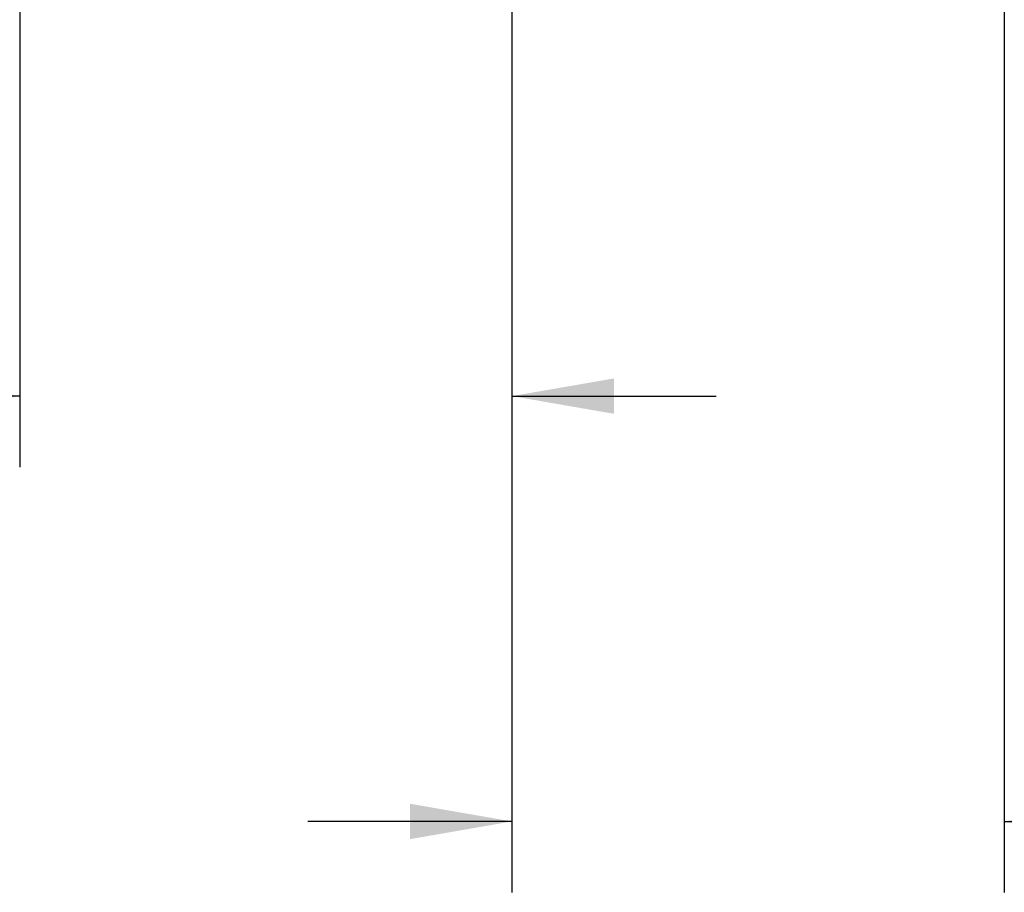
# Model space of a CAD drawing. Header units: inches. Extents: x 0 to 22, y 0 to 17.
# Tile 3 of 46: x 2.7 to 4.5, y 3.4 to 4.9. Entities that reach past the tile are written whole.
import ezdxf

# ---------------------------------------------------------------- set-up
doc = ezdxf.new("R2010")
doc.units = ezdxf.units.IN
doc.header["$LTSCALE"] = 1.21
doc.header["$MEASUREMENT"] = 0
doc.layers.get('0').update_dxf_attribs({"linetype": 'CONTINUOUS'})
doc.layers.add('DIMENSIONS', color=7, linetype='CONTINUOUS')
doc.styles.get("Standard").update_dxf_attribs({"font": 'txt', "width": 0.8})
doc.dimstyles.new('DIMSTYLE_2', dxfattribs={"dimtxt": 0.125, "dimasz": 0.18, "dimexe": 0.125, "dimexo": 0.0625, "dimgap": 0.0625, "dimtad": 0, "dimtih": 1, "dimtoh": 1, "dimdsep": 46, "dimtxsty": 'STANDARD', "dimblk": '_FILLED', "dimblk1": '_FILLED', "dimblk2": '_FILLED', "dimcen": 0.09, "dimazin": 2, "dimtfac": 1, "dimtofl": 0, "dimtmove": 0, "dimatfit": 3, "dimldrblk": '_FILLED', "dimfxl": 1, "dimtolj": 1, "dimarcsym": 0})

# ---------------------------------------------------------------- blocks, each defined once
blk = doc.blocks.new('_FILLED')
at = {"color": 0, "linetype": 'BYBLOCK'}
blk.add_solid([(0, 0), (-1, 0.1736), (-1, -0.1736)], dxfattribs=at)
blk = doc.blocks.new('*D6')
at = {"layer": 'DIMENSIONS', "color": 2, "linetype": 'CONTINUOUS'}
for p, q in [((3.6039, 5.4849), (3.6039, 4.1212)), ((2.7368, 4.9913), (2.7368, 4.1212)), ((2.7368, 4.2462), (2.3884, 4.2462)), ((3.6039, 4.2462), (3.9639, 4.2462))]:
    blk.add_line(p, q, dxfattribs=at)
at = {"layer": 'DIMENSIONS', "color": 2, "linetype": 'CONTINUOUS', "xscale": 0.18, "yscale": 0.18, "zscale": 0.18}
blk.add_blockref('_FILLED', (2.7368, 4.2462), dxfattribs=at)
at = {"layer": 'DIMENSIONS', "color": 2, "linetype": 'CONTINUOUS', "xscale": 0.18, "yscale": 0.18, "zscale": 0.18, "rotation": 180}
blk.add_blockref('_FILLED', (3.6039, 4.2462), dxfattribs=at)
at = {"layer": 'DIMENSIONS', "color": 2, "linetype": 'CONTINUOUS', "insert": (2.3259, 4.3087), "char_height": 0.125, "width": 1.225, "attachment_point": 3, "line_spacing_factor": 0.9}
blk.add_mtext('22.02{\\ftxt.shx;\\W1.000000;\\H0.125000; }[.867]', dxfattribs=at)
blk = doc.blocks.new('*D7')
at = {"layer": 'DIMENSIONS', "color": 2, "linetype": 'CONTINUOUS'}
for p, q in [((3.6039, 5.4849), (3.6039, 3.3712)), ((4.471, 4.9913), (4.471, 3.3712)), ((3.6039, 3.4962), (3.2439, 3.4962)), ((4.471, 3.4962), (4.829, 3.4962))]:
    blk.add_line(p, q, dxfattribs=at)
at = {"layer": 'DIMENSIONS', "color": 2, "linetype": 'CONTINUOUS', "xscale": 0.18, "yscale": 0.18, "zscale": 0.18}
blk.add_blockref('_FILLED', (3.6039, 3.4962), dxfattribs=at)
at = {"layer": 'DIMENSIONS', "color": 2, "linetype": 'CONTINUOUS', "xscale": 0.18, "yscale": 0.18, "zscale": 0.18, "rotation": 180}
blk.add_blockref('_FILLED', (4.471, 3.4962), dxfattribs=at)
at = {"layer": 'DIMENSIONS', "color": 2, "linetype": 'CONTINUOUS', "insert": (4.8915, 3.5587), "char_height": 0.125, "width": 1.225, "attachment_point": 1, "line_spacing_factor": 0.9}
blk.add_mtext('22.02{\\ftxt.shx;\\W1.000000;\\H0.125000; }[.867]', dxfattribs=at)

msp = doc.modelspace()

# ---------------------------------------------------------------- dimensions: what is measured, and where the dimension line sits
at = {"layer": 'DIMENSIONS', "color": 2, "linetype": 'CONTINUOUS'}
for base, p1, p2, picture, middle in [((2.7368, 4.2462), (3.6039, 5.5474), (2.7368, 5.0538), '*D6', (1.7134, 4.2462)), ((3.6039, 3.4962), (4.471, 5.0538), (3.6039, 5.5474), '*D7', (5.504, 3.4962))]:
    dim = msp.add_linear_dim(base=base, p1=p1, p2=p2, angle=180, dimstyle='DIMSTYLE_2', dxfattribs=at)
    dim.commit()
    dim.dimension.update_dxf_attribs({"geometry": picture, "text_midpoint": middle, "dimtype": 160})

doc.saveas('drawing.dxf')
